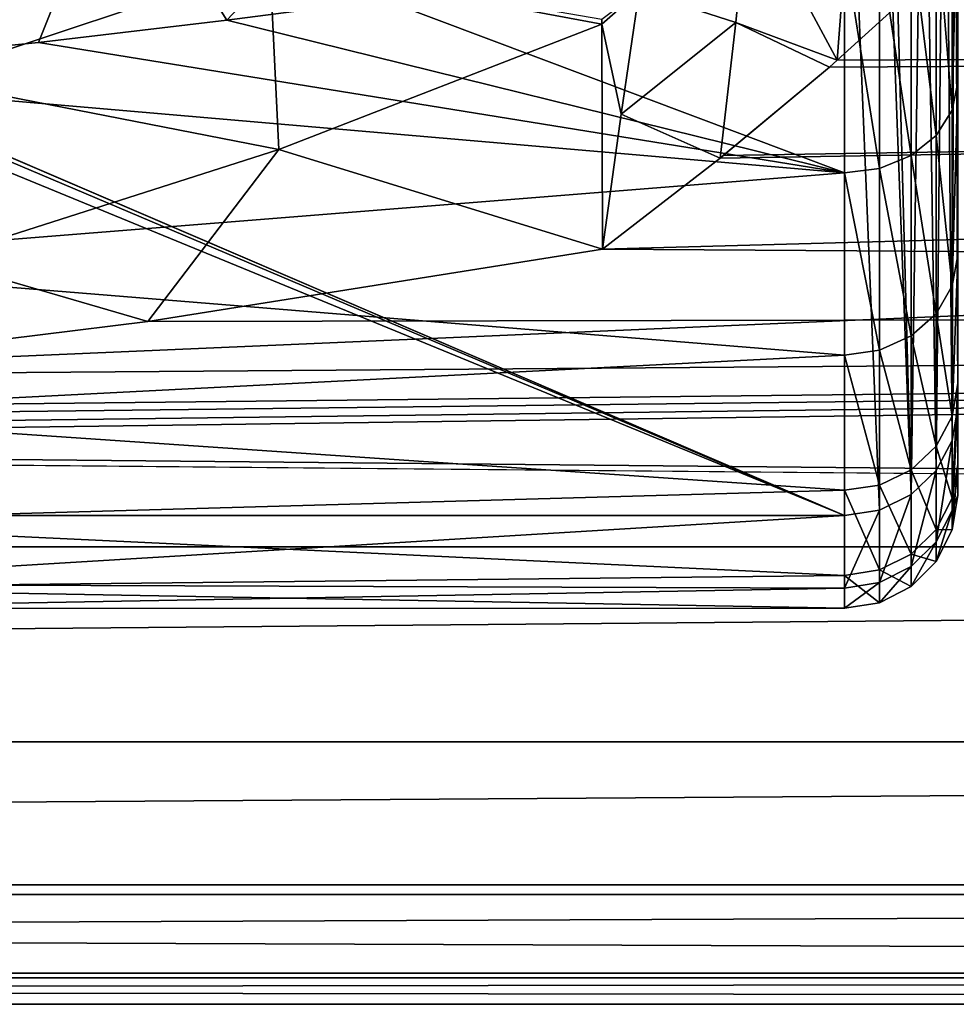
# Model space of a CAD drawing. Header units: millimetres. Extents: x -182 to 217, y -96 to 236.
# Tile 93 of 256: x -59.79 to -51.51, y -23 to -14.29. Entities that reach past the tile are written whole.
import ezdxf

# ---------------------------------------------------------------- set-up
doc = ezdxf.new("R2010")
doc.units = ezdxf.units.MM
doc.header["$LTSCALE"] = 52.148148
for name, color, linetype in [('144', 7, 'CONTINUOUS'), ('145', 7, 'CONTINUOUS'), ('15', 7, 'CONTINUOUS'), ('2', 7, 'CONTINUOUS'), ('272', 7, 'CONTINUOUS'), ('283', 7, 'CONTINUOUS'), ('29', 7, 'CONTINUOUS'), ('3', 7, 'CONTINUOUS'), ('593', 7, 'CONTINUOUS'), ('602', 7, 'CONTINUOUS')]:
    doc.layers.add(name, color=color, linetype=linetype)

msp = doc.modelspace()

# ---------------------------------------------------------------- linework, layer by layer
at = {"layer": '144', "color": 7, "linetype": 'CONTINUOUS', "true_color": 0xaaaaaa}
for points in [[(-51.5, -12.9604, 13.2015), (-51.5, -14.8457, 11.0388), (-51.5487, -15.0919, 11.224), (-51.5, -12.9604, 13.2015)], [(-51.5, -12.9604, 13.2015), (-51.5487, -15.0919, 11.224), (-51.5487, -13.1752, 13.4223), (-51.5, -12.9604, 13.2015)], [(-51.5487, -15.0919, 11.224), (-51.6906, -13.3708, 13.6215), (-51.5487, -13.1752, 13.4223), (-51.5487, -15.0919, 11.224)], [(-51.6906, -15.3159, 11.3906), (-51.912, -13.526, 13.7796), (-51.6906, -13.3708, 13.6215), (-51.6906, -15.3159, 11.3906)], [(-51.6906, -15.3159, 11.3906), (-51.6906, -13.3708, 13.6215), (-51.5487, -15.0919, 11.224), (-51.6906, -15.3159, 11.3906)], [(-51.912, -15.4937, 11.5229), (-52.191, -13.6256, 13.8811), (-51.912, -13.526, 13.7796), (-51.912, -15.4937, 11.5229)], [(-51.912, -15.4937, 11.5229), (-51.912, -13.526, 13.7796), (-51.6906, -15.3159, 11.3906), (-51.912, -15.4937, 11.5229)], [(-52.191, -13.6256, 13.8811), (-52.191, -15.6078, 11.6077), (-52.5, -13.6599, 13.9161), (-52.191, -13.6256, 13.8811)], [(-52.5, -13.6599, 13.9161), (-52.191, -15.6078, 11.6077), (-52.5, -15.6471, 11.6369), (-52.5, -13.6599, 13.9161)], [(-52.191, -15.6078, 11.6077), (-52.191, -13.6256, 13.8811), (-51.912, -15.4937, 11.5229), (-52.191, -15.6078, 11.6077)], [(-51.5, -14.8457, 11.0388), (-51.5, -16.3739, 8.6108), (-51.5487, -16.6457, 8.7559), (-51.5, -14.8457, 11.0388)], [(-51.5, -14.8457, 11.0388), (-51.5487, -16.6457, 8.7559), (-51.5487, -15.0919, 11.224), (-51.5, -14.8457, 11.0388)], [(-51.5487, -16.6457, 8.7559), (-51.6906, -15.3159, 11.3906), (-51.5487, -15.0919, 11.224), (-51.5487, -16.6457, 8.7559)], [(-51.6906, -16.8928, 8.8859), (-51.912, -15.4937, 11.5229), (-51.6906, -15.3159, 11.3906), (-51.6906, -16.8928, 8.8859)], [(-51.6906, -16.8928, 8.8859), (-51.6906, -15.3159, 11.3906), (-51.5487, -16.6457, 8.7559), (-51.6906, -16.8928, 8.8859)], [(-51.912, -17.0889, 8.989), (-52.191, -15.6078, 11.6077), (-51.912, -15.4937, 11.5229), (-51.912, -17.0889, 8.989)], [(-51.912, -17.0889, 8.989), (-51.912, -15.4937, 11.5229), (-51.6906, -16.8928, 8.8859), (-51.912, -17.0889, 8.989)], [(-52.191, -15.6078, 11.6077), (-52.191, -17.2147, 9.0552), (-52.5, -15.6471, 11.6369), (-52.191, -15.6078, 11.6077)], [(-52.5, -15.6471, 11.6369), (-52.191, -17.2147, 9.0552), (-52.5, -17.258, 9.078), (-52.5, -15.6471, 11.6369)], [(-52.191, -17.2147, 9.0552), (-52.191, -15.6078, 11.6077), (-51.912, -17.0889, 8.989), (-52.191, -17.2147, 9.0552)], [(-51.5, -16.3739, 8.6108), (-51.5, -17.5084, 5.9756), (-51.5487, -17.7992, 6.0772), (-51.5, -16.3739, 8.6108)], [(-51.5, -16.3739, 8.6108), (-51.5487, -17.7992, 6.0772), (-51.5487, -16.6457, 8.7559), (-51.5, -16.3739, 8.6108)], [(-51.5487, -17.7992, 6.0772), (-51.6906, -16.8928, 8.8859), (-51.5487, -16.6457, 8.7559), (-51.5487, -17.7992, 6.0772)], [(-51.6906, -18.0634, 6.1674), (-51.912, -17.0889, 8.989), (-51.6906, -16.8928, 8.8859), (-51.6906, -18.0634, 6.1674)], [(-51.6906, -18.0634, 6.1674), (-51.6906, -16.8928, 8.8859), (-51.5487, -17.7992, 6.0772), (-51.6906, -18.0634, 6.1674)], [(-51.912, -18.2731, 6.239), (-52.191, -17.2147, 9.0552), (-51.912, -17.0889, 8.989), (-51.912, -18.2731, 6.239)], [(-51.912, -18.2731, 6.239), (-51.912, -17.0889, 8.989), (-51.6906, -18.0634, 6.1674), (-51.912, -18.2731, 6.239)], [(-52.191, -17.2147, 9.0552), (-52.191, -18.4077, 6.285), (-52.5, -17.258, 9.078), (-52.191, -17.2147, 9.0552)], [(-52.191, -18.4077, 6.285), (-52.191, -17.2147, 9.0552), (-51.912, -18.2731, 6.239), (-52.191, -18.4077, 6.285)], [(-52.5, -17.258, 9.078), (-52.191, -18.4077, 6.285), (-52.5, -18.454, 6.3008), (-52.5, -17.258, 9.078)], [(-51.5, -17.5084, 5.9756), (-51.5, -18.2217, 3.1967), (-51.5487, -18.5248, 3.2524), (-51.5, -17.5084, 5.9756)], [(-51.5, -17.5084, 5.9756), (-51.5487, -18.5248, 3.2524), (-51.5487, -17.7992, 6.0772), (-51.5, -17.5084, 5.9756)], [(-51.5, -18.3271, -2.5231), (-51.5, -17.7176, -5.3232), (-51.5487, -18.6328, -2.5621), (-51.5, -18.3271, -2.5231)], [(-51.5, -17.7176, -5.3232), (-51.5487, -18.0127, -5.4119), (-51.5487, -18.6328, -2.5621), (-51.5, -17.7176, -5.3232)], [(-51.5487, -18.5248, 3.2524), (-51.6906, -18.0634, 6.1674), (-51.5487, -17.7992, 6.0772), (-51.5487, -18.5248, 3.2524)], [(-51.6906, -18.28, -5.4922), (-51.6906, -18.9094, -2.6001), (-51.5487, -18.0127, -5.4119), (-51.6906, -18.28, -5.4922)], [(-51.5487, -18.0127, -5.4119), (-51.6906, -18.9094, -2.6001), (-51.5487, -18.6328, -2.5621), (-51.5487, -18.0127, -5.4119)], [(-51.6906, -18.7997, 3.3007), (-51.912, -18.2731, 6.239), (-51.6906, -18.0634, 6.1674), (-51.6906, -18.7997, 3.3007)], [(-51.6906, -18.7997, 3.3007), (-51.6906, -18.0634, 6.1674), (-51.5487, -18.5248, 3.2524), (-51.6906, -18.7997, 3.3007)], [(-51.912, -19.0179, 3.339), (-52.191, -18.4077, 6.285), (-51.912, -18.2731, 6.239), (-51.912, -19.0179, 3.339)], [(-51.912, -19.0179, 3.339), (-51.912, -18.2731, 6.239), (-51.6906, -18.7997, 3.3007), (-51.912, -19.0179, 3.339)], [(-51.912, -18.4922, -5.5559), (-51.912, -19.1288, -2.6303), (-51.6906, -18.28, -5.4922), (-51.912, -18.4922, -5.5559)], [(-51.6906, -18.28, -5.4922), (-51.912, -19.1288, -2.6303), (-51.6906, -18.9094, -2.6001), (-51.6906, -18.28, -5.4922)], [(-51.5, -18.2217, 3.1967), (-51.5, -18.4969, 0.3408), (-51.5487, -18.8049, 0.3494), (-51.5, -18.2217, 3.1967)], [(-51.5, -18.2217, 3.1967), (-51.5487, -18.8049, 0.3494), (-51.5487, -18.5248, 3.2524), (-51.5, -18.2217, 3.1967)], [(-51.5, -18.4969, 0.3408), (-51.5, -18.3271, -2.5231), (-51.5487, -18.6328, -2.5621), (-51.5, -18.4969, 0.3408)], [(-52.191, -18.4077, 6.285), (-52.191, -19.158, 3.3636), (-52.5, -18.454, 6.3008), (-52.191, -18.4077, 6.285)], [(-52.5, -18.454, 6.3008), (-52.191, -19.158, 3.3636), (-52.5, -19.2062, 3.372), (-52.5, -18.454, 6.3008)], [(-52.191, -19.158, 3.3636), (-52.191, -18.4077, 6.285), (-51.912, -19.0179, 3.339), (-52.191, -19.158, 3.3636)], [(-52.191, -18.6284, -5.5969), (-52.191, -19.2697, -2.6496), (-51.912, -18.4922, -5.5559), (-52.191, -18.6284, -5.5969)], [(-51.912, -18.4922, -5.5559), (-52.191, -19.2697, -2.6496), (-51.912, -19.1288, -2.6303), (-51.912, -18.4922, -5.5559)], [(-51.5487, -18.8049, 0.3494), (-51.6906, -18.7997, 3.3007), (-51.5487, -18.5248, 3.2524), (-51.5487, -18.8049, 0.3494)], [(-51.5, -18.4969, 0.3408), (-51.5487, -18.6328, -2.5621), (-51.5487, -18.8049, 0.3494), (-51.5, -18.4969, 0.3408)], [(-52.191, -18.6284, -5.5969), (-52.5, -18.6753, -5.611), (-52.5, -19.3182, -2.6563), (-52.191, -18.6284, -5.5969)], [(-52.191, -19.2697, -2.6496), (-52.191, -18.6284, -5.5969), (-52.5, -19.3182, -2.6563), (-52.191, -19.2697, -2.6496)], [(-51.6906, -18.9094, -2.6001), (-51.6906, -19.084, 0.3546), (-51.5487, -18.6328, -2.5621), (-51.6906, -18.9094, -2.6001)], [(-51.5487, -18.6328, -2.5621), (-51.6906, -19.084, 0.3546), (-51.5487, -18.8049, 0.3494), (-51.5487, -18.6328, -2.5621)], [(-51.6906, -19.084, 0.3546), (-51.912, -19.0179, 3.339), (-51.6906, -18.7997, 3.3007), (-51.6906, -19.084, 0.3546)], [(-51.6906, -19.084, 0.3546), (-51.6906, -18.7997, 3.3007), (-51.5487, -18.8049, 0.3494), (-51.6906, -19.084, 0.3546)], [(-51.912, -19.1288, -2.6303), (-51.912, -19.3055, 0.3587), (-51.6906, -18.9094, -2.6001), (-51.912, -19.1288, -2.6303)], [(-51.6906, -18.9094, -2.6001), (-51.912, -19.3055, 0.3587), (-51.6906, -19.084, 0.3546), (-51.6906, -18.9094, -2.6001)], [(-51.912, -19.3055, 0.3587), (-52.191, -19.158, 3.3636), (-51.912, -19.0179, 3.339), (-51.912, -19.3055, 0.3587)], [(-51.912, -19.3055, 0.3587), (-51.912, -19.0179, 3.339), (-51.6906, -19.084, 0.3546), (-51.912, -19.3055, 0.3587)], [(-52.191, -19.2697, -2.6496), (-52.191, -19.4477, 0.3613), (-51.912, -19.1288, -2.6303), (-52.191, -19.2697, -2.6496)], [(-51.912, -19.1288, -2.6303), (-52.191, -19.4477, 0.3613), (-51.912, -19.3055, 0.3587), (-51.912, -19.1288, -2.6303)], [(-52.191, -19.158, 3.3636), (-52.191, -19.4477, 0.3613), (-52.5, -19.2062, 3.372), (-52.191, -19.158, 3.3636)], [(-52.5, -19.2062, 3.372), (-52.191, -19.4477, 0.3613), (-52.5, -19.4966, 0.3622), (-52.5, -19.2062, 3.372)], [(-52.191, -19.4477, 0.3613), (-52.191, -19.158, 3.3636), (-51.912, -19.3055, 0.3587), (-52.191, -19.4477, 0.3613)], [(-52.191, -19.4477, 0.3613), (-52.191, -19.2697, -2.6496), (-52.5, -19.4966, 0.3622), (-52.191, -19.4477, 0.3613)], [(-52.5, -19.4966, 0.3622), (-52.191, -19.2697, -2.6496), (-52.5, -19.3182, -2.6563), (-52.5, -19.4966, 0.3622)]]:
    msp.add_3dface(points, dxfattribs=at)
at = {"layer": '145', "color": 7, "linetype": 'CONTINUOUS', "true_color": 0xaaaaaa}
for points in [[(-51.5, -17.7176, -5.3232), (-51.5, -10.1533, -30.5), (-51.5248, -10.3655, -30.5637), (-51.5, -17.7176, -5.3232)], [(-51.6148, -10.5988, -30.6338), (-51.5487, -18.0127, -5.4119), (-51.5488, -10.4488, -30.5888), (-51.6148, -10.5988, -30.6338)], [(-51.5488, -10.4488, -30.5888), (-51.5487, -18.0127, -5.4119), (-51.5248, -10.3655, -30.5637), (-51.5488, -10.4488, -30.5888)], [(-51.5487, -18.0127, -5.4119), (-51.5, -17.7176, -5.3232), (-51.5248, -10.3655, -30.5637), (-51.5487, -18.0127, -5.4119)], [(-51.6907, -10.7159, -30.669), (-51.6906, -18.28, -5.4922), (-51.6148, -10.5988, -30.6338), (-51.6907, -10.7159, -30.669)], [(-51.6906, -18.28, -5.4922), (-51.5487, -18.0127, -5.4119), (-51.6148, -10.5988, -30.6338), (-51.6906, -18.28, -5.4922)], [(-51.8037, -10.8407, -30.7065), (-51.6906, -18.28, -5.4922), (-51.6907, -10.7159, -30.669), (-51.8037, -10.8407, -30.7065)], [(-51.912, -18.4922, -5.5559), (-51.6906, -18.28, -5.4922), (-51.8037, -10.8407, -30.7065), (-51.912, -18.4922, -5.5559)], [(-51.912, -10.9279, -30.7327), (-51.912, -18.4922, -5.5559), (-51.8037, -10.8407, -30.7065), (-51.912, -10.9279, -30.7327)], [(-52.1153, -11.0373, -30.7656), (-51.912, -18.4922, -5.5559), (-51.912, -10.9279, -30.7327), (-52.1153, -11.0373, -30.7656)], [(-52.1908, -11.0641, -30.7736), (-51.912, -18.4922, -5.5559), (-52.1153, -11.0373, -30.7656), (-52.1908, -11.0641, -30.7736)], [(-52.5, -11.111, -30.7877), (-52.191, -18.6284, -5.5969), (-52.1908, -11.0641, -30.7736), (-52.5, -11.111, -30.7877)], [(-52.5, -11.111, -30.7877), (-52.5, -18.6753, -5.611), (-52.191, -18.6284, -5.5969), (-52.5, -11.111, -30.7877)], [(-52.191, -18.6284, -5.5969), (-51.912, -18.4922, -5.5559), (-52.1908, -11.0641, -30.7736), (-52.191, -18.6284, -5.5969)]]:
    msp.add_3dface(points, dxfattribs=at)
at = {"layer": '15', "color": 7, "linetype": 'CONTINUOUS', "true_color": 0xaaaaaa}
for points in [[(-60.6865, -14.817, 18.5131), (-57.581, -13.7824, 19.7034), (-60.7501, -13.4956, 21.0417), (-60.6865, -14.817, 18.5131)], [(-60.6865, -14.817, 18.5131), (-57.5032, -15.4388, 17.2957), (-57.581, -13.7824, 19.7034), (-60.6865, -14.817, 18.5131)], [(-57.5032, -15.4388, 17.2957), (-54.6467, -14.3314, 18.4655), (-57.581, -13.7824, 19.7034), (-57.5032, -15.4388, 17.2957)], [(-54.6467, -14.3314, 18.4655), (-54.6469, -14.2914, 18.5169), (-57.581, -13.7824, 19.7034), (-54.6467, -14.3314, 18.4655)], [(-57.5032, -15.4388, 17.2957), (-54.6414, -16.3222, 16.2045), (-54.6467, -14.3314, 18.4655), (-57.5032, -15.4388, 17.2957)], [(-60.544, -16.4123, 16.2096), (-57.5032, -15.4388, 17.2957), (-60.6865, -14.817, 18.5131), (-60.544, -16.4123, 16.2096)], [(-60.544, -16.4123, 16.2096), (-58.6591, -16.9617, 15.5338), (-57.5032, -15.4388, 17.2957), (-60.544, -16.4123, 16.2096)], [(-58.6591, -16.9617, 15.5338), (-54.6414, -16.3222, 16.2045), (-57.5032, -15.4388, 17.2957), (-58.6591, -16.9617, 15.5338)], [(-62.4707, -17.4334, 15.0026), (-58.6591, -16.9617, 15.5338), (-60.544, -16.4123, 16.2096), (-62.4707, -17.4334, 15.0026)]]:
    msp.add_3dface(points, dxfattribs=at)
at = {"layer": '2', "color": 7, "linetype": 'CONTINUOUS', "true_color": 0xaaaaaa}
for points in [[(20, -14.2927, 18.0199), (20, -11.4591, 19.9421), (-51.8219, -13.974, 18.2682), (20, -14.2927, 18.0199)], [(-52.5645, -14.6507, 17.7301), (20, -14.2927, 18.0199), (-51.8219, -13.974, 18.2682), (-52.5645, -14.6507, 17.7301)], [(20, -16.8097, 15.6982), (20, -14.2927, 18.0199), (-54.6414, -16.3222, 16.2045), (20, -16.8097, 15.6982)], [(-54.6414, -16.3222, 16.2045), (20, -14.2927, 18.0199), (-53.5992, -15.5161, 16.978), (-54.6414, -16.3222, 16.2045)], [(-53.5992, -15.5161, 16.978), (20, -14.2927, 18.0199), (-53.5721, -15.4943, 16.9978), (-53.5992, -15.5161, 16.978)], [(-53.5721, -15.4943, 16.9978), (20, -14.2927, 18.0199), (-52.6333, -14.7107, 17.6804), (-53.5721, -15.4943, 16.9978)], [(-52.6333, -14.7107, 17.6804), (20, -14.2927, 18.0199), (-52.5645, -14.6507, 17.7301), (-52.6333, -14.7107, 17.6804)], [(-58.6591, -16.9617, 15.5338), (20, -16.8097, 15.6982), (-54.6414, -16.3222, 16.2045), (-58.6591, -16.9617, 15.5338)], [(20, -18.954, 13.0287), (20, -16.8097, 15.6982), (-72.0971, -18.0622, 14.2393), (20, -18.954, 13.0287)], [(-72.0971, -18.0622, 14.2393), (20, -16.8097, 15.6982), (-69.1657, -17.9544, 14.3749), (-72.0971, -18.0622, 14.2393)], [(-69.1657, -17.9544, 14.3749), (20, -16.8097, 15.6982), (-67.2545, -17.8451, 14.5105), (-69.1657, -17.9544, 14.3749)], [(-67.2545, -17.8451, 14.5105), (20, -16.8097, 15.6982), (-66.0089, -17.7569, 14.6182), (-67.2545, -17.8451, 14.5105)], [(-66.0089, -17.7569, 14.6182), (20, -16.8097, 15.6982), (-62.4707, -17.4334, 15.0026), (-66.0089, -17.7569, 14.6182)], [(-62.4707, -17.4334, 15.0026), (20, -16.8097, 15.6982), (-58.6591, -16.9617, 15.5338), (-62.4707, -17.4334, 15.0026)], [(-170, -18.954, 13.0287), (20, -18.954, 13.0287), (-74.8954, -18.0975, 14.1944), (-170, -18.954, 13.0287)], [(-74.8954, -18.0975, 14.1944), (20, -18.954, 13.0287), (-72.0971, -18.0622, 14.2393), (-74.8954, -18.0975, 14.1944)], [(20, -20.6782, 10.0704), (20, -18.954, 13.0287), (-170, -20.6782, 10.0704), (20, -20.6782, 10.0704)], [(-170, -20.6782, 10.0704), (20, -18.954, 13.0287), (-170, -18.954, 13.0287), (-170, -20.6782, 10.0704)], [(20, -21.9441, 6.8888), (20, -20.6782, 10.0704), (-170, -21.9441, 6.8888), (20, -21.9441, 6.8888)], [(-170, -21.9441, 6.8888), (20, -20.6782, 10.0704), (-170, -20.6782, 10.0704), (-170, -21.9441, 6.8888)], [(20, -22.7236, 3.5547), (20, -21.9441, 6.8888), (-170, -22.7236, 3.5547), (20, -22.7236, 3.5547)], [(-170, -22.7236, 3.5547), (20, -21.9441, 6.8888), (-170, -21.9441, 6.8888), (-170, -22.7236, 3.5547)], [(20, -22.0273, -6.618), (20, -22.7657, -3.2745), (-170, -22.0273, -6.618), (20, -22.0273, -6.618)], [(-170, -22.0273, -6.618), (20, -22.7657, -3.2745), (-170, -22.7657, -3.2745), (-170, -22.0273, -6.618)], [(20, -22.9996, 0.1416), (20, -22.7236, 3.5547), (-170, -22.9996, 0.1416), (20, -22.9996, 0.1416)], [(-170, -22.9996, 0.1416), (20, -22.7236, 3.5547), (-170, -22.7236, 3.5547), (-170, -22.9996, 0.1416)], [(20, -22.7657, -3.2745), (20, -22.9996, 0.1416), (-170, -22.7657, -3.2745), (20, -22.7657, -3.2745)], [(-170, -22.7657, -3.2745), (20, -22.9996, 0.1416), (-170, -22.9996, 0.1416), (-170, -22.7657, -3.2745)]]:
    msp.add_3dface(points, dxfattribs=at)
at = {"layer": '272', "color": 7, "linetype": 'CONTINUOUS', "true_color": 0xaaaaaa}
for points in [[(-54.6469, -14.2914, 18.5169), (-54.6467, -14.3314, 18.4655), (-54.3167, -14.0394, 18.7424), (-54.6469, -14.2914, 18.5169)], [(-54.3167, -14.0394, 18.7424), (-54.6467, -14.3314, 18.4655), (-54.474, -15.128, 17.4701), (-54.3167, -14.0394, 18.7424)], [(-54.6467, -14.3314, 18.4655), (-54.6414, -16.3222, 16.2045), (-54.474, -15.128, 17.4701), (-54.6467, -14.3314, 18.4655)]]:
    msp.add_3dface(points, dxfattribs=at)
at = {"layer": '283', "color": 7, "linetype": 'CONTINUOUS', "true_color": 0xaaaaaa}
for points in [[(-53.353, -13.1835, 19.317), (-54.3167, -14.0394, 18.7424), (-53.4624, -14.3169, 18.1269), (-53.353, -13.1835, 19.317)], [(-52.5645, -14.6507, 17.7301), (-53.353, -13.1835, 19.317), (-53.4624, -14.3169, 18.1269), (-52.5645, -14.6507, 17.7301)], [(-53.353, -13.1835, 19.317), (-52.5645, -14.6507, 17.7301), (-52.472, -13.4066, 18.8058), (-53.353, -13.1835, 19.317)], [(-52.5645, -14.6507, 17.7301), (-51.8219, -13.974, 18.2682), (-52.472, -13.4066, 18.8058), (-52.5645, -14.6507, 17.7301)], [(-54.3167, -14.0394, 18.7424), (-54.474, -15.128, 17.4701), (-53.4624, -14.3169, 18.1269), (-54.3167, -14.0394, 18.7424)], [(-54.474, -15.128, 17.4701), (-53.5992, -15.5161, 16.978), (-53.4624, -14.3169, 18.1269), (-54.474, -15.128, 17.4701)], [(-53.5992, -15.5161, 16.978), (-52.6333, -14.7107, 17.6804), (-53.4624, -14.3169, 18.1269), (-53.5992, -15.5161, 16.978)], [(-52.6333, -14.7107, 17.6804), (-52.5645, -14.6507, 17.7301), (-53.4624, -14.3169, 18.1269), (-52.6333, -14.7107, 17.6804)], [(-53.5992, -15.5161, 16.978), (-53.5721, -15.4943, 16.9978), (-52.6333, -14.7107, 17.6804), (-53.5992, -15.5161, 16.978)], [(-54.6414, -16.3222, 16.2045), (-53.5992, -15.5161, 16.978), (-54.474, -15.128, 17.4701), (-54.6414, -16.3222, 16.2045)]]:
    msp.add_3dface(points, dxfattribs=at)
at = {"layer": '29', "color": 7, "linetype": 'CONTINUOUS', "true_color": 0xaaaaaa}
for points in [[(-52.5, -11.111, -30.7877), (-62.7799, -14.2596, -20.3082), (-52.5, -18.6753, -5.611), (-52.5, -11.111, -30.7877)], [(-62.7799, -14.2596, -20.3082), (-62.7565, -14.2717, -20.2677), (-52.5, -18.6753, -5.611), (-62.7799, -14.2596, -20.3082)], [(-62.7565, -14.2717, -20.2677), (-62.5718, -14.4066, -19.8186), (-52.5, -18.6753, -5.611), (-62.7565, -14.2717, -20.2677)], [(-62.5718, -14.4066, -19.8186), (-62.5, -14.5662, -19.2877), (-52.5, -18.6753, -5.611), (-62.5718, -14.4066, -19.8186)], [(-62.5, -14.5662, -19.2877), (-62.5, -18.6753, -5.611), (-52.5, -18.6753, -5.611), (-62.5, -14.5662, -19.2877)]]:
    msp.add_3dface(points, dxfattribs=at)
at = {"layer": '3', "color": 7, "linetype": 'CONTINUOUS', "true_color": 0xaaaaaa}
for points in [[(20, -22.0273, -6.618), (-170, -22.0273, -6.618), (20, -13.821, -33.9316), (20, -22.0273, -6.618)], [(20, -13.821, -33.9316), (-170, -22.0273, -6.618), (-170, -13.821, -33.9316), (20, -13.821, -33.9316)]]:
    msp.add_3dface(points, dxfattribs=at)
at = {"layer": '593', "color": 7, "linetype": 'CONTINUOUS', "true_color": 0xaaaaaa}
for points in [[(-52.5, -13.6599, 13.9161), (-52.5, -15.6471, 11.6369), (-56.5694, -14.1143, 13.455), (-52.5, -13.6599, 13.9161)], [(-56.5694, -14.1143, 13.455), (-52.5, -15.6471, 11.6369), (-57.9615, -14.2955, 13.2623), (-56.5694, -14.1143, 13.455)], [(-57.9615, -14.2955, 13.2623), (-52.5, -15.6471, 11.6369), (-59.6273, -14.4925, 13.0468), (-57.9615, -14.2955, 13.2623)], [(-52.5, -15.6471, 11.6369), (-62.5, -14.7831, 12.7165), (-59.6273, -14.4925, 13.0468), (-52.5, -15.6471, 11.6369)], [(-62.5, -14.7831, 12.7165), (-52.5, -15.6471, 11.6369), (-62.5, -16.4464, 10.4769), (-62.5, -14.7831, 12.7165)], [(-52.5, -15.6471, 11.6369), (-52.5, -17.258, 9.078), (-62.5, -16.4464, 10.4769), (-52.5, -15.6471, 11.6369)], [(-52.5, -17.258, 9.078), (-62.5, -17.7731, 8.023), (-62.5, -16.4464, 10.4769), (-52.5, -17.258, 9.078)], [(-52.5, -17.258, 9.078), (-52.5, -18.454, 6.3008), (-62.5, -17.7731, 8.023), (-52.5, -17.258, 9.078)], [(-52.5, -18.454, 6.3008), (-62.5, -18.736, 5.4048), (-62.5, -17.7731, 8.023), (-52.5, -18.454, 6.3008)], [(-52.5, -18.454, 6.3008), (-52.5, -19.2062, 3.372), (-62.5, -18.736, 5.4048), (-52.5, -18.454, 6.3008)], [(-52.5, -18.6753, -5.611), (-62.5, -18.6753, -5.611), (-62.5, -19.2848, -2.8887), (-52.5, -18.6753, -5.611)], [(-52.5, -19.3182, -2.6563), (-52.5, -18.6753, -5.611), (-62.5, -19.2848, -2.8887), (-52.5, -19.3182, -2.6563)], [(-52.5, -19.2062, 3.372), (-62.5, -19.3155, 2.6761), (-62.5, -18.736, 5.4048), (-52.5, -19.2062, 3.372)], [(-52.5, -19.2062, 3.372), (-52.5, -19.4966, 0.3622), (-62.5, -19.3155, 2.6761), (-52.5, -19.2062, 3.372)], [(-52.5, -19.3182, -2.6563), (-62.5, -19.2848, -2.8887), (-62.5, -19.4997, -0.1074), (-52.5, -19.3182, -2.6563)], [(-52.5, -19.4966, 0.3622), (-62.5, -19.4997, -0.1074), (-62.5, -19.3155, 2.6761), (-52.5, -19.4966, 0.3622)], [(-52.5, -19.4966, 0.3622), (-52.5, -19.3182, -2.6563), (-62.5, -19.4997, -0.1074), (-52.5, -19.4966, 0.3622)]]:
    msp.add_3dface(points, dxfattribs=at)
at = {"layer": '602', "color": 7, "linetype": 'CONTINUOUS', "true_color": 0xaaaaaa}
for points in [[(-62.5, -14.7831, 12.7165), (-62.4658, -13.1857, 14.772), (-58.9311, -12.7539, 15.1377), (-62.5, -14.7831, 12.7165)], [(-59.6273, -14.4925, 13.0468), (-62.5, -14.7831, 12.7165), (-58.9311, -12.7539, 15.1377), (-59.6273, -14.4925, 13.0468)], [(-57.9615, -14.2955, 13.2623), (-59.6273, -14.4925, 13.0468), (-58.9311, -12.7539, 15.1377), (-57.9615, -14.2955, 13.2623)], [(-56.6295, -12.887, 14.8314), (-57.9615, -14.2955, 13.2623), (-58.9311, -12.7539, 15.1377), (-56.6295, -12.887, 14.8314)], [(-56.6295, -12.887, 14.8314), (-56.5694, -14.1143, 13.455), (-57.9615, -14.2955, 13.2623), (-56.6295, -12.887, 14.8314)]]:
    msp.add_3dface(points, dxfattribs=at)

doc.saveas('drawing.dxf')
